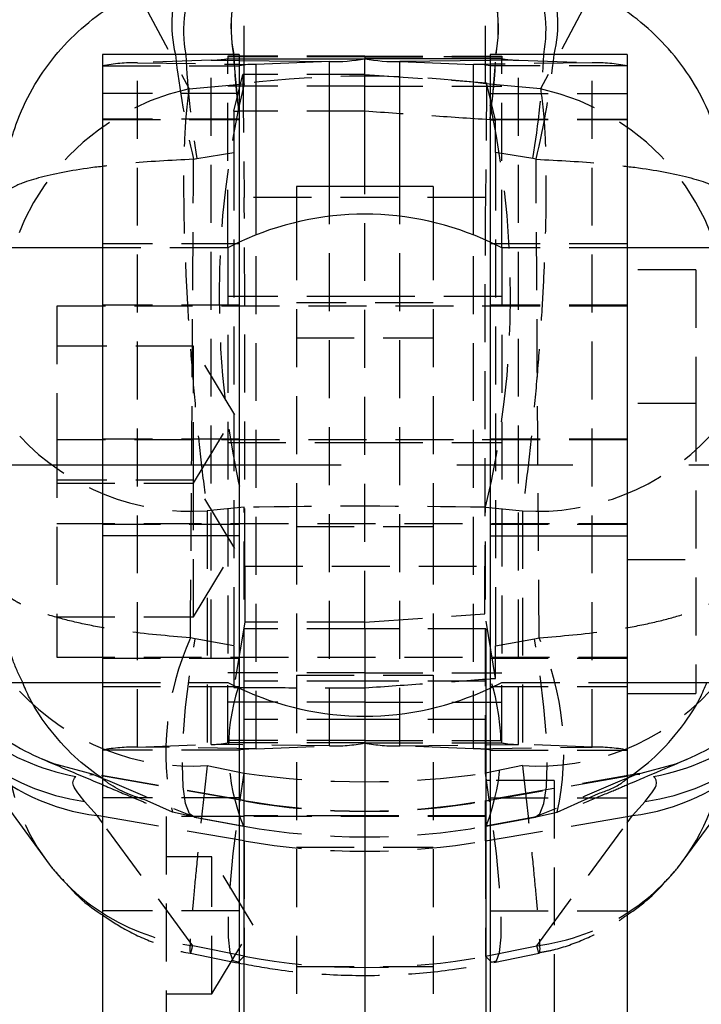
# Model space of a CAD drawing. Extents: x 39 to 407, y 33 to 280.
# Tile 33 of 48: x 225 to 240, y 241 to 263. Entities that reach past the tile are written whole.
import ezdxf

# ---------------------------------------------------------------- set-up
doc = ezdxf.new("R2010")
doc.units = 0
doc.linetypes.add('CENTERX2', pattern=[20.32, 12.7, -2.54, 2.54, -2.54])
doc.linetypes.add('HIDDEN', pattern=[1.905, 1.27, -0.635])
doc.layers.get('0').update_dxf_attribs({"linetype": 'CONTINUOUS'})
doc.styles.add('SLDTEXTSTYLE0', font='TXT', dxfattribs={"width": 0.75})
doc.dimstyles.new('SLDDIMSTYLE1', dxfattribs={"dimtxt": 3.5, "dimasz": 3.302, "dimexe": 0, "dimexo": 0.0625, "dimgap": 0.875, "dimtad": 1, "dimdec": 0, "dimrnd": 1e-09, "dimzin": 12, "dimtxsty": 'SLDTEXTSTYLE0', "dimsah": 1, "dimcen": 0.09, "dimazin": 3, "dimtfac": 1, "dimtofl": 0, "dimtmove": 0, "dimatfit": 3, "dimtolj": 1, "dimtzin": 12})
doc.dimstyles.new('SLDDIMSTYLE4', dxfattribs={"dimtxt": 3.5, "dimasz": 3.302, "dimexe": 0, "dimexo": 0.0625, "dimgap": 0.875, "dimtad": 1, "dimdec": 3, "dimrnd": 1e-09, "dimzin": 12, "dimtxsty": 'SLDTEXTSTYLE0', "dimsah": 1, "dimcen": 0.09, "dimazin": 3, "dimtfac": 1, "dimtdec": 3, "dimtofl": 0, "dimtmove": 0, "dimatfit": 3, "dimtolj": 1, "dimtzin": 12})

# ---------------------------------------------------------------- blocks, each defined once
blk = doc.blocks.new('_D_13')
at = {"color": 179, "linetype": 'CONTINUOUS'}
for p, q in [((253.374, 253.259), (262.323, 253.259)), ((261.323, 253.259), (261.323, 141.346)), ((233.574, 141.346), (262.323, 141.346))]:
    blk.add_line(p, q, dxfattribs=at)
for points in [[(261.323, 253.259), (260.815, 249.957), (261.831, 249.957)], [(261.323, 141.346), (261.831, 144.648), (260.815, 144.648)]]:
    blk.add_solid(points, dxfattribs=at)
at = {"color": 179, "linetype": 'CONTINUOUS', "insert": (256.811, 190.1, 32.154), "char_height": 3.5, "attachment_point": 1, "rotation": 90, "style": 'SLDTEXTSTYLE0'}
blk.add_mtext('112', dxfattribs=at)
blk = doc.blocks.new('_D_14')
at = {"color": 179, "linetype": 'CONTINUOUS'}
for p, q in [((220.074, 259.495), (220.074, 272.014)), ((245.074, 259.495), (245.074, 272.014)), ((245.074, 271.014), (220.074, 271.014))]:
    blk.add_line(p, q, dxfattribs=at)
for points in [[(220.074, 271.014), (223.376, 270.506), (223.376, 271.522)], [(245.074, 271.014), (241.772, 271.522), (241.772, 270.506)]]:
    blk.add_solid(points, dxfattribs=at)
at = {"color": 179, "linetype": 'CONTINUOUS', "insert": (227.654, 275.526, 32.154), "char_height": 3.5, "attachment_point": 1, "style": 'SLDTEXTSTYLE0'}
blk.add_mtext('25', dxfattribs=at)

msp = doc.modelspace()

# ---------------------------------------------------------------- linework, layer by layer
at = {"color": 7, "linetype": 'HIDDEN'}
for p, q in [((229.9298, 261.6178), (229.9298, 265.7473)), ((235.2174, 261.6178), (235.2174, 265.7473)), ((226.7659, 265.1807), (228.7236, 261.5043)), ((238.3813, 265.1807), (236.4237, 261.5043)), ((232.5736, 262.2191), (229.5736, 262.2191)), ((229.5736, 262.2191), (229.5736, 262.1674)), ((232.5736, 262.2089), (229.5736, 262.2089)), ((232.5736, 262.2072), (229.5736, 262.2072)), ((232.5736, 262.2191), (232.5736, 262.2043)), ((232.5736, 262.2191), (235.5736, 262.2191)), ((235.5736, 262.2089), (232.5736, 262.2089)), ((232.5736, 262.2072), (235.5736, 262.2072)), ((235.5736, 262.2191), (235.5736, 262.1674)), ((226.8236, 262.0111), (229.8236, 262.0111)), ((229.2052, 262.1369), (227.594, 262.0749)), ((227.594, 247.0786), (227.594, 262.0749)), ((227.594, 262.0749), (229.8236, 262.0464)), ((229.2052, 247.1406), (229.2052, 262.1369)), ((229.2052, 262.1369), (229.8236, 262.129)), ((229.5736, 258.0216), (229.5736, 262.1674)), ((229.5736, 262.1674), (229.8236, 262.1674)), ((235.5736, 262.1674), (235.3236, 262.1674)), ((235.942, 262.1369), (235.3236, 262.129)), ((237.5533, 262.0749), (235.3236, 262.0464)), ((238.3236, 262.0111), (235.3236, 262.0111)), ((235.5736, 258.0216), (235.5736, 262.1674)), ((235.942, 262.1369), (237.5533, 262.0749)), ((235.942, 247.1406), (235.942, 262.1369)), ((237.5533, 247.0786), (237.5533, 262.0749)), ((229.707, 261.02), (229.9027, 261.8203)), ((229.9027, 261.8203), (229.931, 259.1271)), ((232.5736, 261.8203), (229.9027, 261.8203)), ((232.5736, 261.8203), (235.2426, 261.6414)), ((228.7236, 261.5043), (229.9298, 261.6178)), ((232.5736, 261.5636), (229.5736, 261.5636)), ((232.5736, 261.5636), (235.5736, 261.5636)), ((235.2426, 261.6414), (235.2162, 259.1271)), ((236.4237, 261.5043), (235.2174, 261.6178)), ((235.4404, 260.8189), (235.2426, 261.6414)), ((229.8236, 261.406), (226.8236, 261.406)), ((235.3236, 261.406), (238.3236, 261.406)), ((229.81, 261.0196), (229.8067, 261.0196)), ((229.8236, 260.8387), (226.8236, 260.8387)), ((226.8236, 260.8372), (229.8236, 260.8372)), ((235.3164, 260.8271), (235.3131, 260.8273)), ((235.3236, 260.8387), (238.3236, 260.8387)), ((235.3236, 260.8372), (238.3236, 260.8372)), ((228.8917, 259.9778), (229.7066, 260.1095)), ((229.7066, 260.1095), (229.7066, 249.2963)), ((236.2555, 259.9778), (235.4406, 260.1095)), ((235.4406, 260.1095), (235.4406, 249.2963)), ((228.8208, 259.9638), (228.8917, 259.9778)), ((236.3264, 259.9638), (236.2555, 259.9778)), ((231.8033, 247.1073), (231.8033, 259.3643)), ((232.5736, 249.6751), (232.5736, 259.3643)), ((233.344, 247.1073), (233.344, 259.3643)), ((235.2162, 259.1271), (229.931, 259.1271)), ((231.0736, 258.5829), (231.0736, 251.914)), ((234.0736, 258.5829), (234.0736, 251.914)), ((230.192, 247.0453), (230.192, 258.3049)), ((234.9552, 247.0453), (234.9552, 258.3049)), ((229.8236, 258.1091), (226.8236, 258.1091)), ((229.8236, 258.1457), (229.5736, 258.0216)), ((235.5736, 258.0216), (235.3236, 258.1457)), ((238.3236, 258.1091), (235.3236, 258.1091)), ((229.5736, 258.0216), (226.8236, 258.0216)), ((229.5736, 258.0216), (229.5736, 248.4966)), ((235.5736, 258.0216), (235.5736, 248.4966)), ((238.3236, 258.0216), (235.5736, 258.0216)), ((239.8236, 257.5393), (238.3236, 257.5393)), ((239.8236, 257.5393), (239.8236, 254.6069)), ((232.5736, 256.9535), (229.5736, 256.9535)), ((234.0736, 256.8143), (231.0736, 256.8143)), ((235.5736, 256.9535), (232.5736, 256.9535)), ((225.8236, 256.7455), (225.8236, 253.8131)), ((238.3236, 256.7455), (225.8236, 256.7455)), ((229.8236, 256.7643), (226.8236, 256.7643)), ((238.3236, 256.7643), (235.3236, 256.7643)), ((231.0736, 256.046), (234.0736, 256.046)), ((228.8236, 255.8643), (225.8236, 255.8643)), ((228.8236, 252.9319), (228.8236, 255.8643)), ((229.7249, 254.3643), (228.8236, 255.8643)), ((239.8236, 254.6069), (238.3236, 254.6069)), ((239.8236, 254.6069), (239.8236, 248.4966)), ((228.8236, 252.8643), (229.7249, 254.3643)), ((225.8236, 253.8131), (225.8236, 249.0506)), ((238.3236, 253.8131), (225.8236, 253.8131)), ((229.8236, 253.8319), (226.8236, 253.8319)), ((238.3236, 253.8319), (235.3236, 253.8319)), ((229.5736, 253.7535), (232.5736, 253.7535)), ((232.5736, 253.7535), (235.5736, 253.7535)), ((228.8236, 252.9319), (225.8236, 252.9319)), ((228.8236, 249.9319), (228.8236, 252.9319)), ((229.7249, 251.4319), (228.8236, 252.9319)), ((225.8236, 252.8643), (228.8236, 252.8643)), ((229.1187, 252.2591), (229.1172, 246.6737)), ((229.9298, 252.3355), (229.1187, 252.2591)), ((229.9298, 246.5079), (229.9298, 252.3355)), ((235.2174, 252.3355), (236.0285, 252.2591)), ((235.2174, 246.5079), (235.2174, 252.3355)), ((236.0285, 252.2591), (236.03, 246.6737)), ((225.8236, 251.983), (238.3236, 251.983)), ((226.8236, 251.9643), (229.8236, 251.9643)), ((231.0736, 251.9143), (234.0736, 251.9143)), ((231.0736, 251.914), (234.0736, 251.914)), ((231.0736, 251.914), (231.0736, 248.6559)), ((234.0736, 251.914), (234.0736, 248.6559)), ((235.3236, 251.9643), (238.3236, 251.9643)), ((228.8236, 249.9319), (229.7249, 251.4319)), ((238.3236, 251.1893), (239.8236, 251.1893)), ((229.9444, 251.0423), (229.942, 249.8172)), ((229.9444, 251.0423), (235.2028, 251.0423)), ((235.2049, 250.0034), (235.2028, 251.0423)), ((225.8236, 249.9319), (228.8236, 249.9319)), ((232.5736, 249.8172), (235.2049, 250.0034)), ((235.4404, 248.5873), (235.2049, 250.0034)), ((229.942, 249.8172), (229.707, 248.388)), ((232.5736, 249.6751), (229.9236, 249.6751)), ((229.9236, 249.6751), (229.9236, 248.5223)), ((232.5736, 249.8172), (229.942, 249.8172)), ((232.5736, 249.6751), (232.5736, 248.5223)), ((235.2236, 249.6751), (232.5736, 249.6751)), ((235.2236, 249.6751), (235.2236, 248.5223)), ((228.8535, 249.45), (228.7521, 249.4735)), ((229.7066, 249.2963), (228.8535, 249.45)), ((235.4406, 249.2963), (236.2937, 249.45)), ((236.2937, 249.45), (236.3951, 249.4735)), ((225.8236, 249.0506), (238.3236, 249.0506)), ((226.8236, 249.0319), (229.8236, 249.0319)), ((235.3236, 249.0319), (238.3236, 249.0319)), ((232.5736, 248.7106), (229.5736, 248.7106)), ((231.0736, 248.6559), (234.0736, 248.6559)), ((231.0736, 248.6559), (231.0736, 238.8041)), ((232.5736, 248.7106), (235.5736, 248.7106)), ((234.0736, 248.6559), (234.0736, 238.8041)), ((226.8236, 248.4966), (229.5736, 248.4966)), ((226.8236, 248.4091), (229.8236, 248.4091)), ((229.5736, 247.1711), (229.5736, 248.4966)), ((229.5736, 248.4966), (229.8236, 248.3726)), ((232.5736, 248.5223), (229.9236, 248.5223)), ((229.9236, 248.5223), (229.9236, 248.3267)), ((232.5736, 248.5223), (232.5736, 247.7591)), ((235.2236, 248.5223), (232.5736, 248.5223)), ((235.2236, 248.5223), (235.2236, 248.3267)), ((235.3236, 248.3726), (235.5736, 248.4966)), ((235.3236, 248.4091), (238.3236, 248.4091)), ((235.5736, 247.1711), (235.5736, 248.4966)), ((235.5736, 248.4966), (238.3236, 248.4966)), ((232.5736, 248.067), (229.5736, 248.067)), ((232.5736, 248.067), (235.5736, 248.067)), ((232.5736, 247.6843), (229.9236, 247.6843)), ((235.2236, 247.6843), (232.5736, 247.6843)), ((227.594, 247.0786), (229.2052, 247.1406)), ((230.192, 247.0453), (227.594, 247.0786)), ((231.8033, 247.1073), (229.2052, 247.1406)), ((232.5736, 247.2227), (229.5736, 247.2227)), ((232.5736, 247.1711), (229.5736, 247.1711)), ((230.192, 247.0453), (231.8033, 247.1073)), ((232.5736, 247.2227), (235.5736, 247.2227)), ((232.5736, 247.1711), (235.5736, 247.1711)), ((233.344, 247.1073), (235.942, 247.1406)), ((234.9552, 247.0453), (233.344, 247.1073)), ((234.9552, 247.0453), (237.5533, 247.0786)), ((237.5533, 247.0786), (235.942, 247.1406)), ((229.8236, 247.0148), (226.8236, 247.0148)), ((235.3236, 247.0148), (238.3236, 247.0148)), ((229.1172, 246.6737), (229.9298, 246.5079)), ((236.03, 246.6737), (235.2174, 246.5079)), ((226.5477, 246.4734), (226.6303, 246.4827)), ((229.9298, 245.91), (226.5533, 246.5053)), ((229.9298, 245.9011), (226.6303, 246.4827)), ((238.5939, 246.5053), (235.2174, 245.91)), ((235.2174, 245.9011), (238.5169, 246.4827)), ((238.5996, 246.4734), (238.5169, 246.4827)), ((236.7236, 246.3501), (235.3236, 246.3501)), ((236.7236, 246.3501), (236.7236, 240.0001)), ((236.7904, 245.6545), (237.6972, 246.0647)), ((229.8236, 245.9716), (226.8236, 245.9716)), ((228.3568, 245.6545), (227.8062, 245.9036)), ((229.9298, 245.0246), (229.9298, 245.9087)), ((229.9298, 245.3475), (229.9298, 245.9011)), ((235.2174, 245.0246), (235.2174, 245.9087)), ((235.2174, 245.3475), (235.2174, 245.9011)), ((235.3236, 245.9716), (238.3236, 245.9716)), ((228.8535, 245.5414), (228.3568, 245.6545)), ((232.5736, 245.5751), (229.9236, 245.5751)), ((235.2236, 245.5751), (232.5736, 245.5751)), ((236.2937, 245.5414), (236.7904, 245.6545)), ((229.9298, 245.0246), (226.8236, 245.5588)), ((228.8028, 242.7283), (226.8236, 245.4219)), ((228.2236, 245.5563), (228.2236, 240.7938)), ((229.8236, 245.5563), (228.2236, 245.5563)), ((228.8535, 245.5414), (228.8385, 245.5431)), ((228.8385, 245.5431), (229.9148, 245.3492)), ((228.8535, 245.5414), (229.9298, 245.3475)), ((229.9148, 245.3492), (229.9298, 245.3475)), ((235.2236, 245.5563), (229.9236, 245.5563)), ((235.2174, 245.0246), (238.3236, 245.5588)), ((236.2937, 245.5414), (235.2174, 245.3475)), ((235.2324, 245.3492), (235.2174, 245.3475)), ((235.2324, 245.3492), (236.3087, 245.5431)), ((236.2937, 245.5414), (236.3087, 245.5431)), ((236.3444, 242.7283), (238.3236, 245.4219)), ((229.9298, 245.0246), (229.9298, 242.4984)), ((235.2174, 245.0246), (235.2174, 242.4984)), ((231.0736, 244.8855), (234.0736, 244.8855)), ((229.2236, 244.6751), (228.2236, 244.6751)), ((229.2236, 241.6751), (229.2236, 244.6751)), ((230.1249, 243.1751), (229.2236, 244.6751)), ((229.8236, 243.4908), (226.8236, 243.4908)), ((235.3236, 243.4908), (238.3236, 243.4908)), ((229.2236, 241.6751), (230.1249, 243.1751)), ((228.7509, 242.5644), (229.7433, 242.3619)), ((229.9298, 242.4984), (228.8028, 242.7283)), ((235.2174, 242.4984), (236.3444, 242.7283)), ((235.4039, 242.3619), (236.3962, 242.5644)), ((231.0736, 242.2719), (234.0736, 242.2719)), ((228.2236, 241.6751), (229.2236, 241.6751))]:
    msp.add_line(p, q, dxfattribs=at)
at = {"color": 7, "linetype": 'CONTINUOUS'}
for p, q in [((229.8236, 262.2591), (226.8236, 262.2591)), ((226.8236, 262.2591), (226.8236, 251.7068)), ((229.8236, 262.2591), (229.8236, 251.7068)), ((232.5736, 262.2043), (232.5736, 262.1674)), ((238.3236, 262.2591), (235.3236, 262.2591)), ((235.3236, 262.2591), (235.3236, 251.7068)), ((238.3236, 262.2591), (238.3236, 251.7068)), ((231.8033, 262.1036), (230.192, 262.0417)), ((232.5736, 259.3643), (232.5736, 262.1674)), ((233.344, 262.1036), (234.9552, 262.0417)), ((234.0736, 259.3643), (231.0736, 259.3643)), ((231.0736, 259.3643), (231.0736, 258.5829)), ((234.0736, 259.3643), (234.0736, 258.5829)), ((226.8236, 258.0216), (224.0736, 258.0216)), ((241.0705, 258.0216), (238.3236, 258.0216)), ((229.8236, 251.7068), (226.8236, 251.7068)), ((226.8236, 251.7068), (226.8236, 232.3795)), ((229.8236, 251.7068), (229.8236, 232.3795)), ((235.3236, 251.7068), (238.3236, 251.7068)), ((235.3236, 251.7068), (235.3236, 232.3795)), ((238.3236, 251.7068), (238.3236, 232.3795)), ((222.8027, 248.4966), (226.8236, 248.4966)), ((238.3236, 248.4966), (242.3298, 248.4966)), ((239.8236, 248.4966), (239.8236, 248.2569)), ((229.9236, 248.3267), (229.9236, 239.9711)), ((235.2236, 248.3267), (235.2236, 239.9711)), ((238.3236, 248.2569), (239.8236, 248.2569)), ((232.5736, 247.7591), (232.5736, 239.9711)), ((224.0736, 246.669), (225.596, 244.5969)), ((235.3236, 246.3501), (235.2236, 246.3501)), ((226.7085, 245.5786), (226.4339, 245.8914)), ((238.4387, 245.5786), (238.7134, 245.8914)), ((229.9236, 245.5563), (229.8236, 245.5563))]:
    msp.add_line(p, q, dxfattribs=at)
at = {"color": 8, "linetype": 'CONTINUOUS'}
for p, q in [((229.8236, 262.1674), (232.5736, 262.1674)), ((229.8236, 262.129), (231.8033, 262.1036)), ((229.8236, 262.0464), (230.192, 262.0417)), ((230.192, 258.3049), (230.192, 262.0417)), ((231.8033, 259.3643), (231.8033, 262.1036)), ((235.3236, 262.1674), (232.5736, 262.1674)), ((235.3236, 262.129), (233.344, 262.1036)), ((233.344, 259.3643), (233.344, 262.1036)), ((235.3236, 262.0464), (234.9552, 262.0417)), ((234.9552, 258.3049), (234.9552, 262.0417)), ((226.8236, 245.5588), (226.7085, 245.5786)), ((226.8236, 245.4219), (226.7085, 245.5786)), ((238.3236, 245.5588), (238.4387, 245.5786)), ((238.3236, 245.4219), (238.4387, 245.5786))]:
    msp.add_line(p, q, dxfattribs=at)
at = {"color": 179, "linetype": 'CENTERX2'}
msp.add_line((252.3737, 253.2591), (212.5736, 253.2591), dxfattribs=at)
at = {"color": 7, "linetype": 'HIDDEN', "flags": 128}
for points in [[(228.8385, 245.5431), (228.7356, 245.6214), (228.6481, 245.8462), (228.5943, 246.2076), (228.5762, 246.6921), (228.5943, 247.2818), (228.6481, 247.955), (228.7356, 248.6868), (228.8535, 249.45)], [(236.3087, 245.5431), (236.4116, 245.6214), (236.4991, 245.8462), (236.5529, 246.2076), (236.5711, 246.6921), (236.5529, 247.2818), (236.4991, 247.955), (236.4116, 248.6868), (236.2937, 249.45)], [(226.6303, 246.4827), (225.7595, 246.7165), (225.5136, 246.8143)], [(238.5169, 246.4827), (239.3877, 246.7165), (239.6337, 246.8143)], [(229.9298, 242.4984), (229.7952, 242.3688), (229.6914, 242.3963), (229.6209, 242.5802), (229.5853, 242.9165), (229.5853, 243.3975), (229.6209, 244.0123), (229.6914, 244.7471), (229.7952, 245.5853), (229.9298, 246.5079)], [(235.2174, 242.4984), (235.3521, 242.3688), (235.4558, 242.3963), (235.5263, 242.5802), (235.5619, 242.9165), (235.5619, 243.3975), (235.5263, 244.0123), (235.4558, 244.7471), (235.3521, 245.5853), (235.2174, 246.5079)]]:
    msp.add_lwpolyline(points, dxfattribs=at)
at = {"color": 7, "linetype": 'CONTINUOUS', "flags": 128}
msp.add_lwpolyline([(239.5518, 244.5973), (241.0584, 246.6473), (241.0736, 246.668)], dxfattribs=at)
at = {"color": 7, "linetype": 'HIDDEN'}
for centre, radius, start, end in [((227.4959, 260.877), 5.2032, 102.37797, 181.54049), ((237.6513, 260.877), 5.2032, 358.45951, 77.62203), ((227.8822, 260.0769), 5.2244, 102.33718, 178.77952), ((237.265, 260.0769), 5.2244, 1.22048, 77.66282), ((247.2666, 264.3359), 18.9569, 186.28957, 193.33434), ((247.8149, 263.1243), 19.183, 182.58508, 189.44058), ((247.4486, 263.2035), 17.7765, 183.04532, 187.05677), ((247.475, 263.2079), 17.8, 183.05558, 187.06182), ((217.0625, 263.2553), 18.4113, 352.42213, 356.89844), ((217.0893, 263.2507), 18.3875, 352.42586, 356.90861), ((217.3323, 263.1243), 19.183, 350.55942, 357.41492), ((217.8806, 264.3359), 18.9569, 346.66566, 353.71043), ((227.5024, 258.498), 3.5781, 88.53422, 100.93636), ((229.249, 263.8474), 1.7111, 268.53354, 280.93691), ((235.8982, 263.8474), 1.7111, 259.06309, 271.46646), ((237.6448, 258.498), 3.5781, 79.06364, 91.46578), ((249.2574, 256.9766), 19.877, 166.49717, 193.50283), ((215.8898, 256.9766), 19.877, 346.49717, 13.50283), ((229.8394, 256.4007), 5.2241, 102.3333, 178.79154), ((235.3078, 256.4007), 5.2241, 1.20846, 77.6667), ((228.7868, 257.3984), 5.15, 222.85783, 273.69447), ((236.3604, 257.3984), 5.15, 266.30553, 317.14217), ((234.3299, 246.9661), 6.1154, 155.7947, 192.38502), ((230.8173, 246.9661), 6.1154, 347.61498, 24.2053), ((234.0396, 247.0296), 4.454, 162.24931, 202.16543), ((230.7409, 247.0916), 4.8176, 338.79627, 17.97719), ((228.7858, 251.8149), 5.1519, 222.87625, 273.68749), ((236.3614, 251.8149), 5.1519, 266.31251, 317.12375), ((229.3526, 247.3505), 4.6582, 181.50284, 216.25166), ((227.5024, 243.5018), 3.578, 88.53407, 100.93637), ((229.249, 248.8513), 1.7112, 268.53414, 280.93631), ((231.8948, 250.6842), 3.5781, 268.53413, 280.93631), ((233.2524, 250.6842), 3.5781, 259.06369, 271.46587), ((235.8983, 248.8513), 1.7112, 259.06369, 271.46586), ((237.6448, 243.5018), 3.578, 79.06363, 91.46593), ((235.7946, 247.3505), 4.6582, 323.75644, 358.49714), ((230.4253, 240.0948), 6.9545, 91.92252, 94.13727), ((234.7219, 240.0948), 6.9545, 85.86273, 88.07748), ((232.5736, 260.9037), 15.225, 260, 280), ((232.5736, 260.8985), 15.2287, 260.00245, 279.99755), ((232.5736, 260.4008), 15.6018, 260.24393, 279.75607), ((229.4083, 247.488), 4.798, 237.40471, 262.74988), ((235.7389, 247.488), 4.798, 277.25012, 302.59529)]:
    msp.add_arc(centre, radius, start, end, dxfattribs=at)
at = {"color": 8, "linetype": 'CONTINUOUS'}
for centre, radius, start, end in [((232.9416, 262.8663), 3.3008, 155.80987, 190.60008), ((232.9482, 262.8673), 3.3043, 155.84832, 190.60541), ((232.0962, 262.855), 3.4033, 349.91555, 23.63072), ((232.1027, 262.8541), 3.3998, 349.9219, 23.66814), ((231.1775, 262.9298), 2.8342, 158.33383, 193.68871), ((231.4986, 262.7881), 2.8959, 154.1442, 190.52588), ((233.6486, 262.7881), 2.8959, 349.47412, 25.8558), ((233.9697, 262.9298), 2.8342, 346.31129, 21.66617), ((227.4947, 251.4394), 5.0316, 227.16191, 246.81226), ((237.6525, 251.4394), 5.0316, 293.18816, 312.8381), ((227.1636, 251.438), 5.0822, 232.55457, 259.58958), ((237.9836, 251.438), 5.0822, 280.41042, 307.44543), ((227.0737, 250.6317), 4.7833, 231.15635, 262.31321), ((238.0736, 250.6317), 4.7833, 277.68679, 308.84365), ((227.2989, 250.2918), 4.75, 227.23316, 262.85951), ((237.8483, 250.2918), 4.75, 277.14049, 312.76684), ((229.3175, 247.3369), 4.6219, 216.37302, 237.34379), ((235.8297, 247.3369), 4.6218, 302.6562, 323.63515)]:
    msp.add_arc(centre, radius, start, end, dxfattribs=at)
at = {"color": 7, "linetype": 'CONTINUOUS'}
for centre, radius, start, end in [((230.1482, 260.3311), 1.7111, 88.53354, 100.93691), ((231.8948, 265.6804), 3.578, 268.53398, 280.93647), ((233.2524, 265.6804), 3.578, 259.06353, 271.46602), ((234.999, 260.3311), 1.7111, 79.06309, 91.46646), ((232.5736, 252.2887), 6.4704, 64.84874, 115.15126), ((232.5736, 254.2296), 6.4704, 244.84874, 295.15126), ((229.9229, 246.7207), 0.3105, 89.87188, 108.65514), ((235.2243, 246.7207), 0.3105, 71.34486, 90.12812)]:
    msp.add_arc(centre, radius, start, end, dxfattribs=at)
at = {"color": 7, "linetype": 'HIDDEN'}
for centre, major_axis, ratio, start_param, end_param in [((232.5736, 250.8833), (15.225, 0), 0.7159326, 1.3962634, 1.7453293), ((229.7246, 260.0872), (-0.0001, 4.1127), 0.0043705, 1.3420048, 1.5653744), ((235.8205, 261.0725), (24.9668, -0.0768), 0.0029456, 4.4650117, 4.4691345), ((226.9337, 261.4593), (43.3678, -2.8973), 0.0016882, 4.9070196, 4.9099344), ((235.4226, 260.0872), (0.0001, 4.1127), 0.0043705, 4.7178109, 4.8912327), ((229.9203, 253.4959), (0.0006, 6.09), 0.0043623, 4.297706, 5.8925265), ((235.2269, 253.4959), (-0.0006, 6.09), 0.0043623, 0.3906588, 1.9854793), ((232.5736, 250.8833), (15.225, 0), 0.0968519, 1.3962634, 1.7453293), ((229.7246, 249.5088), (0.0009, 4.1252), 0.0043515, 1.6223437, 1.8459642), ((235.4226, 249.5088), (-0.0009, 4.1252), 0.0043515, 4.4871033, 4.6608416), ((227.7048, 248.1181), (39.0242, 2.9081), 0.0027881, 4.9086685, 4.9117265), ((235.503, 248.4676), (23.48, -0.1071), 0.0046595, 4.4629875, 4.4669661), ((232.5736, 258.576), (15.225, 0), 0.8048788, 4.5378561, 4.8869219), ((232.5736, 260.5815), (0, 15.4691), 0.9842227, 2.9670597, 3.3161256), ((232.5736, 258.576), (0, 16.3256), 0.932582, 2.9670597, 3.3161256)]:
    msp.add_ellipse(centre, major_axis=major_axis, ratio=ratio, start_param=start_param, end_param=end_param, dxfattribs=at)
at = {"color": 7, "linetype": 'CONTINUOUS'}
for points, knots in [([(226.1646, 266.3993), (225.9409, 266.3507), (225.473, 266.2489), (224.7981, 265.9632), (224.1339, 265.5687), (223.5325, 265.0684), (223.017, 264.4855), (222.6202, 263.8592), (222.3766, 263.3677), (222.2939, 263.0813), (222.2768, 263.0218)], [0, 0, 0, 0, 0.1269424, 0.26538705, 0.40454227, 0.55460246, 0.69772849, 0.834512, 0.96559989, 1, 1, 1, 1]), ([(224.6381, 259.1562), (224.6382, 259.161), (224.6502, 259.6232), (224.7464, 260.1927), (225.0272, 260.9968), (225.326, 261.6102), (225.8245, 262.3107), (226.43, 262.9103), (227.2989, 263.5512), (228.0558, 263.8096), (228.5436, 263.9762)], [0, 0, 0, 0, 0.0021855, 0.212878, 0.2605053, 0.3908932, 0.5212718, 0.6468321, 0.7723824, 1, 1, 1, 1]), ([(240.5091, 259.1562), (240.509, 259.161), (240.4971, 259.6232), (240.4008, 260.1927), (240.12, 260.9968), (239.8212, 261.6102), (239.3227, 262.3107), (238.7173, 262.9103), (237.8483, 263.5512), (237.0914, 263.8096), (236.6036, 263.9762)], [0, 0, 0, 0, 0.0021855, 0.212878, 0.2605053, 0.3908932, 0.5212718, 0.6468321, 0.7723824, 1, 1, 1, 1]), ([(225.5148, 246.814), (225.7056, 246.7321), (226.1324, 246.549), (226.5775, 246.3613), (226.8236, 246.2575)], [0, 0, 0, 0, 0.4470551, 1, 1, 1, 1]), ([(238.3236, 246.2571), (238.5732, 246.3625), (239.0172, 246.5501), (239.4451, 246.7337), (239.6324, 246.814)], [0, 0, 0, 0, 0.56217638, 1, 1, 1, 1]), ([(226.4339, 245.8914), (226.3285, 246.0188), (226.1146, 246.2775), (226.2013, 246.3849), (226.2453, 246.4394)], [0, 0, 0, 0, 0.4922507, 1, 1, 1, 1]), ([(238.7134, 245.8914), (238.8187, 246.0188), (239.0326, 246.2775), (238.946, 246.3849), (238.9019, 246.4394)], [0, 0, 0, 0, 0.4922507, 1, 1, 1, 1]), ([(225.9537, 244.1766), (226.0288, 244.0913), (226.2602, 243.8282), (226.5571, 243.5677), (226.792, 243.4221), (226.8236, 243.4024)], [0, 0, 0, 0, 0.2934366, 0.9047925, 1, 1, 1, 1]), ([(238.3236, 243.4072), (238.4039, 243.4609), (238.6638, 243.6345), (238.9451, 243.8849), (239.1246, 244.0929), (239.1643, 244.1389)], [0, 0, 0, 0, 0.2582541, 0.83582381, 1, 1, 1, 1])]:
    msp.add_open_spline(points, degree=3, knots=knots, dxfattribs=at)
at = {"color": 7, "linetype": 'HIDDEN'}
for points, knots in [([(228.7236, 261.5043), (228.7007, 261.341), (228.6551, 261.0145), (228.6159, 260.3376), (228.5997, 259.5441), (228.6077, 258.6476), (228.6397, 257.6652), (228.6944, 256.6151), (228.7719, 255.5163), (228.8702, 254.401), (228.9856, 253.2988), (229.0743, 252.6057), (229.1187, 252.2591)], [0, 0, 0, 0, 0.1014342, 0.2028651, 0.3022118, 0.4015563, 0.5000798, 0.5986015, 0.6992985, 0.7999953, 0.899997, 1, 1, 1, 1]), ([(236.4237, 261.5043), (236.4465, 261.341), (236.4921, 261.0145), (236.5314, 260.3376), (236.5475, 259.5441), (236.5395, 258.6476), (236.5075, 257.6652), (236.4529, 256.6151), (236.3753, 255.5163), (236.277, 254.401), (236.1616, 253.2988), (236.0729, 252.6057), (236.0285, 252.2591)], [0, 0, 0, 0, 0.1014342, 0.2028651, 0.3022118, 0.4015563, 0.5000798, 0.5986015, 0.6992985, 0.7999953, 0.899997, 1, 1, 1, 1]), ([(232.5736, 261.0145), (232.1118, 261.0147), (231.183, 261.0151), (230.2694, 261.0181), (229.81, 261.0196)], [0, 0, 0, 0, 0.4972793, 1, 1, 1, 1]), ([(235.3131, 260.8273), (234.8619, 260.8575), (233.955, 260.9182), (233.0356, 260.9823), (232.5736, 261.0145)], [0, 0, 0, 0, 0.49745417, 1, 1, 1, 1]), ([(228.8208, 259.9638), (228.3192, 259.938), (227.6048, 259.9012), (227.0029, 259.8273), (226.8236, 259.8053)], [0, 0, 0, 0, 0.7021554, 1, 1, 1, 1]), ([(228.7521, 249.4735), (228.765, 251.2248), (228.7907, 254.7215), (228.8108, 258.2183), (228.8208, 259.9638)], [0, 0, 0, 0, 0.50083093, 1, 1, 1, 1]), ([(236.3951, 249.4735), (236.3822, 251.2248), (236.3565, 254.7215), (236.3364, 258.2183), (236.3264, 259.9638)], [0, 0, 0, 0, 0.50083093, 1, 1, 1, 1]), ([(236.3264, 259.9638), (236.828, 259.938), (237.5424, 259.9012), (238.1443, 259.8273), (238.3236, 259.8053)], [0, 0, 0, 0, 0.7021554, 1, 1, 1, 1]), ([(228.7521, 249.4735), (228.2555, 249.5163), (227.4819, 249.5829), (226.574, 249.7392), (225.9322, 249.8839), (225.3952, 250.0507), (225.0558, 250.1986), (224.7475, 250.3809), (224.6268, 250.5064), (224.588, 250.6028), (224.5875, 250.6039)], [0, 0, 0, 0, 0.2292708, 0.3571789, 0.4850984, 0.6169825, 0.7488775, 0.8051247, 0.9977985, 1, 1, 1, 1]), ([(225.077, 248.4966), (225.0021, 248.6529), (224.8733, 248.9216), (224.6724, 249.6165), (224.5922, 250.1705), (224.5876, 250.5991), (224.5875, 250.6039)], [0, 0, 0, 0, 0.2370915, 0.407834, 0.9933095, 1, 1, 1, 1]), ([(236.3951, 249.4735), (236.8917, 249.5163), (237.6653, 249.5829), (238.5733, 249.7392), (239.215, 249.8839), (239.7521, 250.0507), (240.0914, 250.1986), (240.3998, 250.3809), (240.5204, 250.5064), (240.5592, 250.6028), (240.5597, 250.6039)], [0, 0, 0, 0, 0.2292708, 0.3571789, 0.4850984, 0.6169825, 0.7488775, 0.8051247, 0.9977985, 1, 1, 1, 1]), ([(229.7977, 248.3875), (230.2538, 248.3852), (231.1714, 248.3807), (232.1044, 248.38), (232.5736, 248.3797)], [0, 0, 0, 0, 0.4971447, 1, 1, 1, 1]), ([(232.5736, 248.3797), (233.0327, 248.412), (233.9556, 248.4768), (234.8658, 248.5445), (235.3233, 248.5785)], [0, 0, 0, 0, 0.4973985, 1, 1, 1, 1]), ([(229.1172, 246.6737), (229.0777, 246.3116), (228.9988, 245.5876), (228.9033, 244.6587), (228.8285, 243.8831), (228.775, 243.267), (228.7445, 242.8264), (228.7387, 242.5825), (228.7563, 242.5321), (228.7873, 242.6629), (228.8028, 242.7283)], [0, 0, 0, 0, 0.127783, 0.2555637, 0.3773006, 0.4990389, 0.625861, 0.7526878, 0.8763421, 1, 1, 1, 1]), ([(236.03, 246.6737), (236.069, 246.3168), (236.148, 245.592), (236.243, 244.6674), (236.3186, 243.8853), (236.3717, 243.2727), (236.4028, 242.8267), (236.4085, 242.5845), (236.3912, 242.5307), (236.3601, 242.6618), (236.3444, 242.7283)], [0, 0, 0, 0, 0.1258335, 0.2555651, 0.3756157, 0.4990393, 0.6239695, 0.7526888, 0.8746117, 1, 1, 1, 1]), ([(226.6303, 246.4827), (227.1729, 246.2507), (227.9018, 245.9391), (228.6598, 245.6224), (228.8535, 245.5414)], [0, 0, 0, 0, 0.7444505, 1, 1, 1, 1]), ([(238.5169, 246.4827), (237.9743, 246.2507), (237.2454, 245.9391), (236.4874, 245.6224), (236.2937, 245.5414)], [0, 0, 0, 0, 0.7444505, 1, 1, 1, 1]), ([(227.8062, 245.9036), (227.5088, 246.0052), (227.1559, 246.1259), (226.8687, 246.3556), (226.8236, 246.3917)], [0, 0, 0, 0, 0.84296929, 1, 1, 1, 1]), ([(226.8236, 246.2575), (227.0396, 246.1654), (227.3461, 246.0346), (227.6841, 245.8953), (227.7838, 245.8541)], [0, 0, 0, 0, 0.704933, 1, 1, 1, 1]), ([(237.3614, 245.8534), (237.5456, 245.9298), (237.8777, 246.0673), (238.1862, 246.1986), (238.3236, 246.2571)], [0, 0, 0, 0, 0.5547594, 1, 1, 1, 1]), ([(237.6972, 246.0647), (237.8684, 246.1251), (238.0948, 246.2049), (238.2788, 246.3551), (238.3236, 246.3917)], [0, 0, 0, 0, 0.7565428, 1, 1, 1, 1]), ([(225.6083, 244.5929), (225.6428, 244.5412), (225.7424, 244.3921), (225.8702, 244.2617), (225.9537, 244.1766)], [0, 0, 0, 0, 0.3469111, 1, 1, 1, 1]), ([(239.1643, 244.1389), (239.2664, 244.2458), (239.404, 244.3898), (239.5135, 244.5519), (239.5417, 244.5936)], [0, 0, 0, 0, 0.7423635, 1, 1, 1, 1]), ([(236.3934, 242.5776), (236.5, 242.5961), (236.8437, 242.6558), (237.3886, 242.8638), (237.9302, 243.1239), (238.2208, 243.3331), (238.3236, 243.4072)], [0, 0, 0, 0, 0.1527362, 0.4925494, 0.8203383, 1, 1, 1, 1]), ([(226.8236, 243.4024), (226.9953, 243.2869), (227.3723, 243.0331), (228.0235, 242.7613), (228.5007, 242.5972), (228.7506, 242.5649), (228.7525, 242.5646)], [0, 0, 0, 0, 0.2929622, 0.6435163, 0.9972611, 1, 1, 1, 1]), ([(229.7433, 242.3619), (230.0503, 242.3055), (230.7868, 242.1701), (231.9701, 242.0693), (233.2797, 242.074), (234.4275, 242.1805), (235.1296, 242.3109), (235.4039, 242.3619)], [0, 0, 0, 0, 0.164394, 0.3944183, 0.6238524, 0.8530084, 1, 1, 1, 1])]:
    msp.add_open_spline(points, degree=3, knots=knots, dxfattribs=at)
at = {"color": 8, "linetype": 'CONTINUOUS'}
for points, knots in [([(226.8236, 259.8053), (226.7682, 259.7991), (226.4732, 259.7663), (226.0099, 259.6878), (225.4656, 259.5716), (225.1329, 259.4679), (224.8057, 259.3321), (224.6769, 259.2356), (224.6385, 259.157), (224.6381, 259.1562)], [0, 0, 0, 0, 0.0429089, 0.2286947, 0.4216027, 0.6145244, 0.6850133, 0.9967668, 1, 1, 1, 1]), ([(238.3236, 259.8053), (238.379, 259.7991), (238.674, 259.7663), (239.1373, 259.6878), (239.6816, 259.5716), (240.0143, 259.4679), (240.3415, 259.3321), (240.4703, 259.2356), (240.5087, 259.157), (240.5091, 259.1562)], [0, 0, 0, 0, 0.0429089, 0.2286947, 0.4216027, 0.6145244, 0.6850133, 0.9967668, 1, 1, 1, 1]), ([(226.8236, 246.3917), (226.642, 246.5227), (226.2254, 246.8232), (225.6904, 247.4248), (225.2819, 248.0017), (225.1243, 248.3823), (225.077, 248.4966)], [0, 0, 0, 0, 0.2410903, 0.553092, 0.8657829, 1, 1, 1, 1]), ([(238.3236, 246.3917), (238.5052, 246.5227), (238.9218, 246.8232), (239.4568, 247.4248), (239.8653, 248.0017), (240.0229, 248.3823), (240.0702, 248.4966)], [0, 0, 0, 0, 0.2410903, 0.553092, 0.8657829, 1, 1, 1, 1])]:
    msp.add_open_spline(points, degree=3, knots=knots, dxfattribs=at)

# ---------------------------------------------------------------- dimensions: what is measured, and where the dimension line sits
at = {"color": 179, "linetype": 'CONTINUOUS'}
dim = msp.add_linear_dim(base=(220.0736, 271.0139), p1=(245.0736, 258.4947), p2=(220.0736, 258.4947), dimstyle='SLDDIMSTYLE4', dxfattribs=at)
dim.commit()
dim.dimension.update_dxf_attribs({"geometry": '_D_14', "text_midpoint": (231.6623, 271.0139), "dimtype": 160})
dim = msp.add_linear_dim(base=(261.3229, 141.3457), p1=(252.3737, 253.2591), p2=(232.5736, 141.3457), angle=90, dimstyle='SLDDIMSTYLE1', dxfattribs=at)
dim.commit()
dim.dimension.update_dxf_attribs({"geometry": '_D_13', "text_midpoint": (261.3229, 195.4012), "dimtype": 160})

doc.saveas('drawing.dxf')
